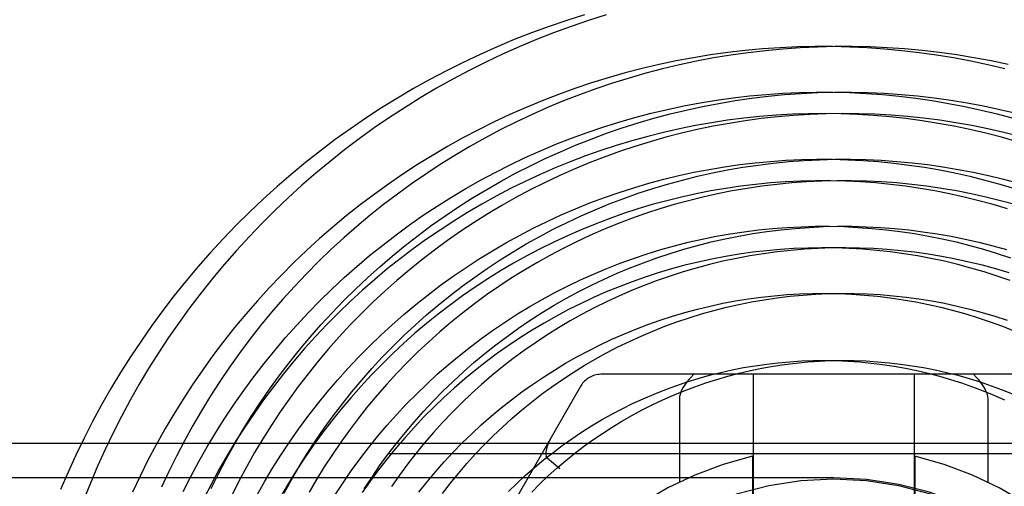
# Model space of a CAD drawing. Header units: inches. Extents: x 0 to 155, y 0 to 100.
# Tile 56 of 102: x 91.285 to 91.714, y 14.754 to 14.957. Entities that reach past the tile are written whole.
import ezdxf

# ---------------------------------------------------------------- set-up
doc = ezdxf.new("R2010")
doc.units = ezdxf.units.IN
doc.header["$LTSCALE"] = 8.5
doc.header["$MEASUREMENT"] = 0
doc.linetypes.add('HIDDEN', pattern=[0.2, 0.1, -0.1])
doc.layers.add('DEFAULT_2', color=8, linetype='HIDDEN')

msp = doc.modelspace()

# ---------------------------------------------------------------- linework, layer by layer
at = {"layer": 'DEFAULT_2', "color": 8, "linetype": 'HIDDEN'}
for p, q in [((91.7411028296, 14.802969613), (91.5384528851, 14.802969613)), ((91.57885975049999, 14.802969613), (91.5775700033, 14.8016293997)), ((91.6047778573, 14.802969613), (91.6047778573, 14.431969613)), ((91.6747778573, 14.802969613), (91.6747778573, 14.431969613)), ((91.7019857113, 14.8016293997), (91.7006959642, 14.802969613)), ((91.529792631, 14.797969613), (91.42846765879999, 14.622469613)), ((91.5726771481, 14.7923901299), (91.5726771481, 14.7560823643)), ((91.7068785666, 14.7923901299), (91.7068785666, 14.7560823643)), ((90.98352785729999, 14.772969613), (92.29602785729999, 14.772969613)), ((92.29602785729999, 14.768369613), (90.98352785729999, 14.768369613)), ((91.515113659, 14.7666121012), (91.5205754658, 14.7620050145)), ((91.6044478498, 14.7673622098), (91.6044478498, 14.4675770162)), ((91.6751078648, 14.7673622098), (91.6751078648, 14.4675770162)), ((91.63977785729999, 14.757969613), (91.0047778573, 14.757969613))]:
    msp.add_line(p, q, dxfattribs=at)
for points in [[(91.53138362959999, 14.9593275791), (91.5236429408, 14.9568871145), (91.5159577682, 14.954271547), (91.50833206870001, 14.9514821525), (91.5007697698, 14.948520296), (91.49327476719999, 14.9453874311), (91.48585092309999, 14.9420850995), (91.4785020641, 14.9386149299), (91.4712319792, 14.9349786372), (91.46404441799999, 14.9311780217), (91.4569430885, 14.9272149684), (91.4499316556, 14.9230914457), (91.44301373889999, 14.9188095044), (91.4361929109, 14.9143712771), (91.4294726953, 14.9097789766), (91.42285656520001, 14.9050348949), (91.4163479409, 14.9001414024), (91.4099501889, 14.8951009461), (91.4036666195, 14.8899160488), (91.3975004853, 14.8845893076), (91.3914549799, 14.8791233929), (91.3855332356, 14.8735210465), (91.3797383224, 14.8677850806), (91.37407324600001, 14.8619183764), (91.3685409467, 14.8559238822), (91.3631442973, 14.8498046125), (91.3578861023, 14.843563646), (91.3527690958, 14.8372041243), (91.3477959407, 14.8307292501), (91.34296922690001, 14.8241422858), (91.3382914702, 14.8174465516), (91.3337651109, 14.8106454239), (91.32939251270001, 14.8037423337), (91.3251759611, 14.7967407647), (91.32111766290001, 14.7896442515), (91.3172197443, 14.7824563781), (91.3134842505, 14.7751807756), (91.3099131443, 14.7678211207), (91.30650830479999, 14.7603811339), (91.3032715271, 14.7528645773)], [(91.54079860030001, 14.9593251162), (91.5331058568, 14.9568929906), (91.52547193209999, 14.9542876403), (91.5179007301, 14.9515104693), (91.5103961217, 14.9485629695), (91.50296194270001, 14.9454467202), (91.4956019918, 14.9421633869), (91.4883200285, 14.938714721), (91.48111977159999, 14.9351025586), (91.4740048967, 14.9313288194), (91.46697903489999, 14.927395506), (91.46004577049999, 14.9233047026), (91.4532086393, 14.9190585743), (91.44647112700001, 14.9146593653), (91.43983666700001, 14.9101093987), (91.43330863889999, 14.9054110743), (91.42689036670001, 14.9005668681), (91.42058511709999, 14.8955793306), (91.4143960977, 14.8904510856), (91.4083264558, 14.885184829), (91.402379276, 14.8797833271), (91.39655757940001, 14.8742494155), (91.39086432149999, 14.8685859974), (91.38530239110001, 14.8627960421), (91.3798746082, 14.8568825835), (91.37458372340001, 14.8508487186), (91.3694324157, 14.8446976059), (91.3644232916, 14.8384324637), (91.3595588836, 14.8320565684), (91.354841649, 14.8255732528), (91.3502739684, 14.8189859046), (91.34585814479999, 14.8122979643), (91.3415964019, 14.8055129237), (91.33749088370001, 14.798634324), (91.3335436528, 14.7916657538), (91.3297566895, 14.7846108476), (91.326131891, 14.7774732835), (91.32267107, 14.7702567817), (91.3193759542, 14.7629651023), (91.31624818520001, 14.7556020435), (91.3132893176, 14.7481714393)], [(91.714245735, 14.9358342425), (91.70687652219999, 14.9375783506), (91.6994670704, 14.9391517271), (91.6920213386, 14.9405534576), (91.68454330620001, 14.9417827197), (91.6770369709, 14.9428387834), (91.6695063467, 14.9437210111), (91.6619554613, 14.9444288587), (91.65438835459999, 14.9449618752), (91.6468090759, 14.9453197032), (91.63922168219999, 14.9455020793), (91.6316302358, 14.945508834), (91.62403880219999, 14.9453398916), (91.6164514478, 14.9449952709), (91.6088722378, 14.9444750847), (91.6013052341, 14.9437795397), (91.59375449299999, 14.9429089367), (91.58622406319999, 14.9418636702), (91.5787179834, 14.9406442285), (91.5712402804, 14.9392511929), (91.5637949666, 14.9376852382), (91.5563860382, 14.9359471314), (91.5490174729, 14.9340377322), (91.5416932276, 14.9319579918), (91.5344172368, 14.9297089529), (91.52719340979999, 14.9272917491), (91.5200256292, 14.9247076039), (91.5129177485, 14.9219578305), (91.50587359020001, 14.9190438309), (91.4988969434, 14.9159670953), (91.4919915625, 14.912729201), (91.48516116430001, 14.9093318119), (91.4784094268, 14.9057766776), (91.4717399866, 14.9020656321), (91.4651564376, 14.8982005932), (91.4586623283, 14.8941835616), (91.45226116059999, 14.8900166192), (91.4459563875, 14.8857019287), (91.4397514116, 14.881241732), (91.4336495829, 14.8766383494), (91.4276541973, 14.8718941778), (91.42176849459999, 14.8670116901), (91.41599565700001, 14.8619934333), (91.4103388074, 14.8568420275), (91.4048010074, 14.8515601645), (91.3993852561, 14.8461506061), (91.3940944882, 14.8406161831), (91.3889315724, 14.8349597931), (91.3838993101, 14.8291843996), (91.37900043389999, 14.8232930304), (91.3742376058, 14.8172887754), (91.36961341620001, 14.8111747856), (91.36513038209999, 14.8049542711), (91.36079094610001, 14.7986304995), (91.3565974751, 14.7922067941), (91.3525522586, 14.7856865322), (91.34865750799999, 14.7790731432), (91.3449153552, 14.7723701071), (91.3413278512, 14.7655809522), (91.3378969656, 14.7587092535), (91.334624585, 14.7517586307)], [(91.715760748, 14.9376852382), (91.7083154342, 14.9392511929), (91.70083773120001, 14.9406442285), (91.69333165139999, 14.9418636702), (91.6858012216, 14.9429089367), (91.6782504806, 14.9437795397), (91.67068347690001, 14.9444750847), (91.6631042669, 14.9449952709), (91.6555169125, 14.9453398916), (91.64792547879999, 14.945508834), (91.64033403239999, 14.9455020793), (91.63274663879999, 14.9453197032), (91.62516736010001, 14.9449618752), (91.6176002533, 14.9444288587), (91.61004936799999, 14.9437210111), (91.6025187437, 14.9428387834), (91.5950124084, 14.9417827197), (91.58753437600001, 14.9405534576), (91.5800886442, 14.9391517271), (91.5726791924, 14.9375783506), (91.56530997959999, 14.9358342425), (91.5579849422, 14.9339204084), (91.55070799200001, 14.9318379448), (91.54348301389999, 14.9295880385), (91.536313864, 14.9271719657), (91.5292043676, 14.9245910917), (91.5221583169, 14.92184687), (91.515179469, 14.9189408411), (91.5082715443, 14.9158746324), (91.5014382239, 14.9126499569), (91.4946831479, 14.9092686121), (91.48800991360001, 14.9057324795), (91.4814220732, 14.9020435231), (91.4749231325, 14.8982037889), (91.4685165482, 14.894215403), (91.46220572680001, 14.8900805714), (91.45599402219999, 14.885801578), (91.4498847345, 14.8813807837), (91.4438811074, 14.8768206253), (91.4379863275, 14.8721236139), (91.4322035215, 14.8672923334), (91.42653575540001, 14.8623294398), (91.4209860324, 14.8572376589), (91.41555729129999, 14.8520197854), (91.41025240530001, 14.8466786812), (91.4050741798, 14.8412172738), (91.40002535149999, 14.835638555), (91.3951085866, 14.8299455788), (91.39032647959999, 14.8241414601), (91.3856815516, 14.8182293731), (91.3811762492, 14.8122125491), (91.3768129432, 14.8060942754), (91.37259392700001, 14.7998778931), (91.3685214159, 14.7935667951), (91.3645975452, 14.7871644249), (91.3608243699, 14.7806742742), (91.357203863, 14.7740998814), (91.3537379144, 14.7674448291), (91.3504283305, 14.7607127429), (91.3472768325, 14.7539072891)], [(91.35667603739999, 14.7519979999), (91.359999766, 14.7585391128), (91.3634748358, 14.7649989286), (91.3670992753, 14.7713739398), (91.3708710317, 14.7776606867), (91.3747879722, 14.7838557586), (91.3788478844, 14.7899557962), (91.3830484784, 14.7959574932), (91.3873873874, 14.8018575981), (91.3918621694, 14.8076529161), (91.3964703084, 14.8133403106), (91.40120921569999, 14.8189167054), (91.4060762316, 14.8243790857), (91.4110686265, 14.8297245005), (91.4161836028, 14.8349500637), (91.4214182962, 14.8400529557), (91.4267697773, 14.8450304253), (91.4322350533, 14.849879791), (91.43781106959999, 14.8545984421), (91.44349471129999, 14.8591838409), (91.4492828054, 14.8636335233), (91.4551721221, 14.8679451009), (91.4611593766, 14.8721162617), (91.4672412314, 14.8761447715), (91.4734142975, 14.8800284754), (91.4796751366, 14.8837652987), (91.48602026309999, 14.8873532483), (91.4924461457, 14.8907904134), (91.49894920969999, 14.8940749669), (91.5055258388, 14.8972051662), (91.51217237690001, 14.9001793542), (91.5188851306, 14.9029959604), (91.5256603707, 14.9056535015), (91.53249433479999, 14.9081505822), (91.5393832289, 14.9104858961), (91.5463232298, 14.9126582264), (91.5533104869, 14.9146664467), (91.56034112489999, 14.9165095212), (91.56741124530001, 14.9181865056), (91.574516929, 14.9196965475), (91.5816542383, 14.9210388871), (91.5888192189, 14.9222128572), (91.5960079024, 14.9232178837), (91.6032163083, 14.9240534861), (91.6104404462, 14.9247192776), (91.6176763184, 14.9252149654), (91.6249199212, 14.9255403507), (91.63216724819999, 14.9256953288), (91.6394142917, 14.9256798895), (91.6466570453, 14.9254941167), (91.65389150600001, 14.9251381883), (91.6611136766, 14.9246123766), (91.6683195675, 14.9239170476), (91.6755051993, 14.9230526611), (91.682666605, 14.9220197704), (91.6897998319, 14.9208190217), (91.69690094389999, 14.9194511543), (91.70396602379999, 14.9179169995), (91.71099117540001, 14.9162174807), (91.7179725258, 14.9143536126)], [(91.4028100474, 14.8079836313), (91.4072854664, 14.8135901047), (91.4118931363, 14.8190909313), (91.416630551, 14.8244830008), (91.4214951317, 14.8297632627), (91.4264842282, 14.834928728), (91.4315951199, 14.8399764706), (91.4368250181, 14.8449036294), (91.4421710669, 14.8497074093), (91.44763034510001, 14.8543850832), (91.45319986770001, 14.8589339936), (91.4588765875, 14.8633515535), (91.46465739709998, 14.8676352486), (91.47053913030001, 14.8717826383), (91.4765185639, 14.8757913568), (91.4825924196, 14.8796591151), (91.4887573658, 14.8833837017), (91.4950100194, 14.886962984), (91.5013469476, 14.8903949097), (91.5077646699, 14.8936775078), (91.51425966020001, 14.8968088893), (91.5208283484, 14.8997872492), (91.5274671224, 14.9026108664), (91.5341723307, 14.9052781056), (91.5409402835, 14.9077874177), (91.54776725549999, 14.9101373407), (91.5546494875, 14.9123265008), (91.56158318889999, 14.9143536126), (91.5685645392, 14.9162174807), (91.5755896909, 14.9179169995), (91.5826547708, 14.9194511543), (91.5897558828, 14.9208190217), (91.59688910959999, 14.9220197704), (91.6040505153, 14.9230526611), (91.61123614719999, 14.9239170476), (91.6184420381, 14.9246123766), (91.6256642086, 14.9251381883), (91.6328986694, 14.9254941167), (91.64014142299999, 14.9256798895), (91.64738846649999, 14.9256953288), (91.6546357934, 14.9255403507), (91.6618793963, 14.9252149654), (91.6691152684, 14.9247192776), (91.67633940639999, 14.9240534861), (91.68354781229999, 14.9232178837), (91.6907364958, 14.9222128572), (91.69790147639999, 14.9210388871), (91.7050387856, 14.9196965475), (91.7121444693, 14.9181865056), (91.71921458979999, 14.9165095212)], [(91.71961584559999, 14.9041435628), (91.71282482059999, 14.9060622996), (91.7059883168, 14.9078199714), (91.69911015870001, 14.909415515), (91.6921941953, 14.9108479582), (91.68524429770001, 14.9121164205), (91.6782643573, 14.9132201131), (91.67125828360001, 14.9141583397), (91.6642300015, 14.9149304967), (91.6571834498, 14.9155360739), (91.6501225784, 14.9159746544), (91.6430513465, 14.9162459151), (91.6359737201, 14.9163496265), (91.6288936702, 14.9162856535), (91.6218151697, 14.916053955), (91.6147421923, 14.9156545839), (91.6076787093, 14.9150876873), (91.60062868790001, 14.9143535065), (91.5935960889, 14.9134523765), (91.5865848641, 14.9123847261), (91.57959895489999, 14.9111510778), (91.5726422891, 14.909752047), (91.5657187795, 14.9081883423), (91.55883232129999, 14.9064607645), (91.5519867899, 14.9045702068), (91.5451860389, 14.9025176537), (91.5384338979, 14.9003041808), (91.53173417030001, 14.8979309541), (91.5250906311, 14.8953992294), (91.518507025, 14.8927103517), (91.511987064, 14.8898657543), (91.5055344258, 14.8868669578), (91.499152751, 14.8837155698), (91.4928456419, 14.8804132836), (91.48661665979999, 14.8769618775), (91.4804693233, 14.8733632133), (91.4744071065, 14.8696192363), (91.4684334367, 14.8657319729), (91.4625516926, 14.8617035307), (91.4567652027, 14.8575360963), (91.45107724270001, 14.8532319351), (91.4454910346, 14.8487933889), (91.4400097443, 14.8442228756), (91.43463647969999, 14.8395228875), (91.4293742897, 14.8346959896), (91.4242261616, 14.8297448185), (91.41919502, 14.8246720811), (91.4142837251, 14.8194805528), (91.4094950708, 14.8141730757), (91.4048317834, 14.8087525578), (91.4002965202, 14.8032219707), (91.3958918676, 14.7975843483), (91.39162034, 14.7918427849), (91.3874843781, 14.7860004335), (91.3834863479, 14.7800605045), (91.3796285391, 14.774026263), (91.37591316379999, 14.767901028), (91.3723423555, 14.7616881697), (91.3689181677, 14.7553911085), (91.36564257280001, 14.7490133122)], [(91.72072339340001, 14.9064607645), (91.7138369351, 14.9081883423), (91.70691342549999, 14.909752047), (91.69995675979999, 14.9111510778), (91.69297085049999, 14.9123847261), (91.6859596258, 14.9134523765), (91.6789270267, 14.9143535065), (91.6718770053, 14.9150876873), (91.6648135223, 14.9156545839), (91.6577405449, 14.916053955), (91.65066204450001, 14.9162856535), (91.64358199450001, 14.9163496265), (91.6365043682, 14.9162459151), (91.6294331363, 14.9159746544), (91.6223722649, 14.9155360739), (91.6153257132, 14.9149304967), (91.60829743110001, 14.9141583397), (91.6012913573, 14.9132201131), (91.59431141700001, 14.9121164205), (91.5873615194, 14.9108479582), (91.5804455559, 14.909415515), (91.5735673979, 14.9078199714), (91.5667308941, 14.9060622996), (91.55993986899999, 14.9041435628), (91.55319812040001, 14.9020649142), (91.5465094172, 14.8998275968), (91.5398774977, 14.8974329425), (91.53330606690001, 14.8948823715), (91.526798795, 14.8921773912), (91.52035931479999, 14.8893195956), (91.5139912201, 14.8863106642), (91.5076980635, 14.8831523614), (91.5014833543, 14.8798465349), (91.4953505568, 14.8763951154), (91.48930308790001, 14.8728001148), (91.4833443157, 14.8690636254), (91.47747755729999, 14.8651878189), (91.4717060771, 14.8611749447), (91.46603308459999, 14.8570273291), (91.46046173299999, 14.8527473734), (91.4549951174, 14.8483375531), (91.4496362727, 14.8438004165), (91.4443881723, 14.8391385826), (91.43925372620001, 14.8343547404), (91.43423577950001, 14.8294516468), (91.42933711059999, 14.8244321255), (91.4245604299, 14.819299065), (91.41990837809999, 14.8140554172), (91.4153835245, 14.8087041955), (91.4109883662, 14.8032484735), (91.406725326, 14.7976913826), (91.4027161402, 14.7922036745)], [(91.3887017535, 14.7503257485), (91.3920586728, 14.7562567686), (91.39555593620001, 14.7621037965), (91.39919145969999, 14.7678635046), (91.40296308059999, 14.7735326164), (91.4068685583, 14.7791079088), (91.41090557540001, 14.7845862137), (91.4150717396, 14.7899644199), (91.41936458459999, 14.7952394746), (91.42378157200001, 14.8004083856), (91.4283200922, 14.8054682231), (91.43297746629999, 14.8104161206), (91.43775094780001, 14.8152492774), (91.4426377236, 14.8199649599), (91.44763491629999, 14.824560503), (91.45273958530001, 14.8290333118), (91.457948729, 14.8333808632), (91.46325928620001, 14.8376007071), (91.46866813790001, 14.841690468), (91.4741721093, 14.8456478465), (91.4797679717, 14.84947062), (91.48545244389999, 14.8531566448), (91.49122219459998, 14.8567038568), (91.4970738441, 14.8601102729), (91.50300396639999, 14.8633739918), (91.50900909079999, 14.8664931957), (91.51508570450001, 14.8694661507), (91.52123025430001, 14.8722912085), (91.52743914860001, 14.8749668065), (91.53370875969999, 14.8774914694), (91.5400354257, 14.8798638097), (91.5464154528, 14.8820825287), (91.5528451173, 14.8841464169), (91.55932066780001, 14.8860543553), (91.5658383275, 14.8878053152), (91.57239429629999, 14.8893983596), (91.57898475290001, 14.8908326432), (91.5856058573, 14.8921074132), (91.5922537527, 14.8932220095), (91.59892456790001, 14.8941758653), (91.60561441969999, 14.894968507), (91.6123194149, 14.8955995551), (91.6190356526, 14.8960687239), (91.6257592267, 14.8963758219), (91.63248622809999, 14.8965207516), (91.63921274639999, 14.89650351), (91.64593487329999, 14.8963241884), (91.65264870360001, 14.8959829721), (91.6593503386, 14.8954801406), (91.6660358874, 14.8948160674), (91.67270147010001, 14.8939912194), (91.67934321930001, 14.8930061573), (91.6859572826, 14.8918615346), (91.692539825, 14.8905580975), (91.699087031, 14.8890966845), (91.7055951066, 14.8874782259), (91.71206028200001, 14.8857037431), (91.7184788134, 14.883774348)], [(91.4219128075, 14.7849065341), (91.4259393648, 14.7901981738), (91.43009404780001, 14.7953924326), (91.43437448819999, 14.8004862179), (91.43877824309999, 14.8054764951), (91.4433027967, 14.8103602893), (91.4479455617, 14.8151346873), (91.4527038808, 14.8197968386), (91.4575750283, 14.8243439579), (91.4625562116, 14.8287733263), (91.46764457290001, 14.8330822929), (91.47283719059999, 14.8372682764), (91.4781310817, 14.8413287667), (91.4835232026, 14.8452613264), (91.4890104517, 14.8490635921), (91.4945896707, 14.8527332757), (91.5002576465, 14.8562681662), (91.50601111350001, 14.8596661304), (91.51184675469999, 14.8629251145), (91.51776120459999, 14.8660431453), (91.5237510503, 14.8690183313), (91.529812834, 14.8718488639), (91.5359430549, 14.8745330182), (91.5421381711, 14.8770691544), (91.5483946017, 14.8794557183), (91.5547087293, 14.8816912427), (91.5610769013, 14.883774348), (91.5674954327, 14.8857037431), (91.5739606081, 14.8874782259), (91.5804686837, 14.8890966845), (91.5870158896, 14.8905580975), (91.59359843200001, 14.8918615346), (91.60021249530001, 14.8930061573), (91.60685424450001, 14.8939912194), (91.6135198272, 14.8948160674), (91.6202053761, 14.8954801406), (91.626907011, 14.8959829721), (91.63362084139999, 14.8963241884), (91.6403429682, 14.89650351), (91.6470694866, 14.8965207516), (91.65379648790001, 14.8963758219), (91.660520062, 14.8960687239), (91.6672362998, 14.8955995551), (91.6739412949, 14.894968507), (91.6806311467, 14.8941758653), (91.6873019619, 14.8932220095), (91.6939498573, 14.8921074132), (91.7005709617, 14.8908326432), (91.7071614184, 14.8893983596), (91.71371738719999, 14.8878053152), (91.7202350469, 14.8860543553)], [(91.7029683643, 14.8784917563), (91.696642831, 14.880057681), (91.6902791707, 14.8814701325), (91.68388111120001, 14.8827281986), (91.67745240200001, 14.8838310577), (91.67099681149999, 14.8847779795), (91.66451812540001, 14.885568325), (91.65802014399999, 14.8862015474), (91.6515066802, 14.8866771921), (91.6449815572, 14.8869948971), (91.63844860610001, 14.8871543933), (91.631911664, 14.8871555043), (91.62537457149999, 14.8869981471), (91.6188411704, 14.8866823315), (91.61231530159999, 14.8862081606), (91.6058008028, 14.8855758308), (91.599301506, 14.884785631), (91.5928212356, 14.8838379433), (91.58636380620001, 14.8827332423), (91.5799330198, 14.881472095), (91.5735326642, 14.8800551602), (91.56716651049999, 14.8784831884), (91.5608383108, 14.8767570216), (91.5545517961, 14.8748775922), (91.5483106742, 14.8728459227), (91.5421186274, 14.8706631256), (91.53597931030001, 14.8683304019), (91.5298963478, 14.8658490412), (91.52387333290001, 14.8632204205), (91.51791382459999, 14.8604460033), (91.51202134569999, 14.8575273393), (91.5061993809, 14.8544660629), (91.50045137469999, 14.8512638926), (91.4947807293, 14.8479226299), (91.48919080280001, 14.8444441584), (91.48368490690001, 14.8408304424), (91.47826630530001, 14.8370835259), (91.4729382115, 14.8332055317), (91.4677037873, 14.8291986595), (91.46256614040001, 14.8250651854), (91.4575283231, 14.82080746), (91.4525933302, 14.8164279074), (91.4477640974, 14.8119290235), (91.4430434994, 14.8073133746), (91.43843434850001, 14.8025835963), (91.4339393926, 14.7977423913), (91.4295613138, 14.7927925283), (91.4253027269, 14.7877368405), (91.4211661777, 14.7825782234), (91.4171541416, 14.7773196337), (91.4132690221, 14.7719640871), (91.4095131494, 14.7665146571), (91.4058887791, 14.7609744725), (91.4023980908, 14.7553467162), (91.3990431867, 14.7496346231)], [(91.71871740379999, 14.8767570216), (91.71238920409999, 14.8784831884), (91.7060230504, 14.8800551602), (91.6996226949, 14.881472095), (91.6931919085, 14.8827332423), (91.686734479, 14.8838379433), (91.6802542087, 14.884785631), (91.6737549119, 14.8855758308), (91.66724041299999, 14.8862081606), (91.6607145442, 14.8866823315), (91.65418114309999, 14.8869981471), (91.6476440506, 14.8871555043), (91.64110710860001, 14.8871543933), (91.6345741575, 14.8869948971), (91.62804903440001, 14.8866771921), (91.62153557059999, 14.8862015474), (91.6150375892, 14.885568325), (91.60855890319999, 14.8847779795), (91.60210331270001, 14.8838310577), (91.5956746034, 14.8827281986), (91.589276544, 14.8814701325), (91.5829128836, 14.880057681), (91.5765873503, 14.8784917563), (91.5703036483, 14.8767733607), (91.56406545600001, 14.8749035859), (91.5578764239, 14.8728836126), (91.5517401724, 14.8707147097), (91.5456602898, 14.8683982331), (91.53964032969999, 14.8659356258), (91.5336838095, 14.8633284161), (91.52779420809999, 14.8605782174), (91.5219749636, 14.8576867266), (91.5162294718, 14.8546557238), (91.51056108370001, 14.8514870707), (91.5049731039, 14.8481827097), (91.49946878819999, 14.8447446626), (91.4940513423, 14.8411750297), (91.4887239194, 14.8374759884), (91.4834896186, 14.8336497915), (91.47835148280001, 14.8296987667), (91.4733124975, 14.8256253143), (91.46837558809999, 14.8214319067), (91.4635436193, 14.8171210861), (91.4588193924, 14.8126954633), (91.4542056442, 14.8081577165), (91.44970504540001, 14.8035105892), (91.4453201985, 14.7987568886), (91.4410536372, 14.7938994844), (91.4369078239, 14.7889413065), (91.4328851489, 14.7838853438), (91.428987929, 14.778734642), (91.42521840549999, 14.7734923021)], [(91.71549025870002, 14.8749035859), (91.7092520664, 14.8767733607), (91.7029683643, 14.8784917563)], [(91.4227662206, 14.7505838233), (91.4262106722, 14.7558321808), (91.4297823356, 14.7609922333), (91.433478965, 14.7660608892), (91.43729823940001, 14.7710351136), (91.44123776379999, 14.7759119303), (91.4452950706, 14.7806884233), (91.44946762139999, 14.7853617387), (91.4537528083, 14.7899290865), (91.4581479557, 14.7943877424), (91.4626503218, 14.7987350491), (91.4672571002, 14.8029684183), (91.47196542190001, 14.8070853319), (91.4767723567, 14.8110833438), (91.4816749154, 14.8149600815), (91.4866700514, 14.8187132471), (91.4917546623, 14.8223406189), (91.4969255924, 14.8258400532), (91.5021796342, 14.8292094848), (91.5075135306, 14.8324469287), (91.5129239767, 14.8355504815), (91.5184076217, 14.838518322), (91.5239610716, 14.8413487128), (91.52958089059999, 14.8440400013), (91.5352636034, 14.8465906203), (91.5410056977, 14.8489990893), (91.5468036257, 14.8512640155), (91.55265380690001, 14.8533840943), (91.55855262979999, 14.8553581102), (91.5644964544, 14.8571849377), (91.57048161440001, 14.8588635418), (91.57650441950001, 14.8603929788), (91.5825611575, 14.8617723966), (91.5886480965, 14.8630010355), (91.5947614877, 14.8640782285), (91.6008975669, 14.8650034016), (91.6070525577, 14.8657760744), (91.6132226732, 14.8663958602), (91.6194041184, 14.8668624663), (91.6255930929, 14.8671756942), (91.6317857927, 14.8673354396), (91.637978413, 14.8673416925), (91.6441671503, 14.8671945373), (91.6503482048, 14.8668941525), (91.6565177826, 14.8664408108), (91.6626720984, 14.8658348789), (91.6688073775, 14.8650768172), (91.6749198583, 14.8641671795), (91.6810057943, 14.8631066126), (91.68706145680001, 14.861895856), (91.6930831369, 14.8605357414), (91.6990671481, 14.8590271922), (91.70500982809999, 14.8573712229), (91.71090754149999, 14.8555689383), (91.7167566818, 14.8536215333)], [(91.44215934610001, 14.7631307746), (91.44565075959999, 14.7679358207), (91.4493645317, 14.7727916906), (91.4531993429, 14.777555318), (91.4571528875, 14.7822236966), (91.4612227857, 14.7867938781), (91.46540658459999, 14.7912629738), (91.46970175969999, 14.7956281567), (91.4741057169, 14.7998866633), (91.4786157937, 14.804035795), (91.4832292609, 14.80807292), (91.48794332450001, 14.8119954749), (91.4927551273, 14.8158009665), (91.49766175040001, 14.8194869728), (91.50266021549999, 14.8230511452), (91.50774748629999, 14.8264912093), (91.5129204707, 14.829804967), (91.5181760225, 14.8329902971), (91.52351094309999, 14.8360451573), (91.528921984, 14.838967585), (91.5344058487, 14.8417556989), (91.5399591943, 14.8444076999), (91.5455786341, 14.8469218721), (91.5512607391, 14.8492965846), (91.5570020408, 14.8515302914), (91.5627990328, 14.8536215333), (91.5686481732, 14.8555689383), (91.57454588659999, 14.8573712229), (91.5804885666, 14.8590271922), (91.58647257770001, 14.8605357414), (91.59249425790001, 14.861895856), (91.5985499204, 14.8631066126), (91.6046358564, 14.8641671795), (91.61074833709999, 14.8650768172), (91.61688361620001, 14.8658348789), (91.62303793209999, 14.8664408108), (91.6292075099, 14.8668941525), (91.6353885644, 14.8671945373), (91.6415773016, 14.8673416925), (91.64776992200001, 14.8673354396), (91.6539626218, 14.8671756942), (91.66015159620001, 14.8668624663), (91.6663330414, 14.8663958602), (91.6725031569, 14.8657760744), (91.6786581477, 14.8650034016), (91.68479422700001, 14.8640782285), (91.6909076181, 14.8630010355), (91.6969945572, 14.8617723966), (91.7030512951, 14.8603929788), (91.7090741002, 14.8588635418), (91.71505926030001, 14.8571849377)], [(91.6995613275, 14.8491946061), (91.69378425, 14.8507277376), (91.6879685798, 14.8521166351), (91.6821179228, 14.8533603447), (91.6762359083, 14.8544580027), (91.67032618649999, 14.8554088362), (91.664392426, 14.8562121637), (91.6584383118, 14.8568673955), (91.65246754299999, 14.8573740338), (91.6464838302, 14.8577316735), (91.6404908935, 14.8579400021), (91.63449246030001, 14.8579988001), (91.6284922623, 14.8579079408), (91.6224940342, 14.8576673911), (91.61650151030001, 14.8572772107), (91.61051842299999, 14.8567375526), (91.60454849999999, 14.856048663), (91.5985954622, 14.8552108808), (91.5926630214, 14.8542246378), (91.5867548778, 14.8530904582), (91.58087471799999, 14.8518089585), (91.5750262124, 14.8503808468), (91.569213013, 14.8488069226), (91.5634387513, 14.8470880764), (91.5577070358, 14.845225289), (91.5520214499, 14.8432196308), (91.54638554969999, 14.8410722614), (91.5408028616, 14.8387844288), (91.5352768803, 14.8363574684), (91.5298110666, 14.8337928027), (91.5244088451, 14.8310919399), (91.5190736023, 14.8282564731), (91.5138086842, 14.8252880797), (91.5086173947, 14.8221885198), (91.50350299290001, 14.8189596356), (91.4984686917, 14.8156033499), (91.49351765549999, 14.8121216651), (91.48865299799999, 14.8085166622), (91.4838777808, 14.804790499), (91.4791950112, 14.8009454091), (91.4746076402, 14.7969837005), (91.4701185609, 14.7929077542), (91.46573060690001, 14.7887200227), (91.4614465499, 14.7844230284), (91.4572690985, 14.7800193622), (91.4532008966, 14.7755116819), (91.449244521, 14.7709027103), (91.4454024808, 14.766195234), (91.4416772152, 14.7613921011), (91.43807109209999, 14.75649622), (91.43458640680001, 14.7515105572)], [(91.7161169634, 14.8470880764), (91.7103427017, 14.8488069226), (91.70452950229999, 14.8503808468), (91.6986809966, 14.8518089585), (91.6928008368, 14.8530904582), (91.6868926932, 14.8542246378), (91.6809602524, 14.8552108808), (91.67500721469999, 14.856048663), (91.66903729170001, 14.8567375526), (91.66305420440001, 14.8572772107), (91.6570616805, 14.8576673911), (91.6510634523, 14.8579079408), (91.6450632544, 14.8579988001), (91.6390648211, 14.8579400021), (91.63307188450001, 14.8577316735), (91.6270881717, 14.8573740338), (91.62111740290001, 14.8568673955), (91.6151632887, 14.8562121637), (91.6092295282, 14.8554088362), (91.6033198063, 14.8544580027), (91.5974377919, 14.8533603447), (91.5915871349, 14.8521166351), (91.58577146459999, 14.8507277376), (91.57999438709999, 14.8491946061), (91.5742594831, 14.8475182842), (91.56857030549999, 14.8456999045), (91.5629303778, 14.8437406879), (91.5573431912, 14.841641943), (91.5518122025, 14.8394050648), (91.54634083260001, 14.8370315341), (91.5409324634, 14.8345229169), (91.5355904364, 14.8318808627), (91.53031805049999, 14.829107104), (91.52511855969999, 14.826203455), (91.5199951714, 14.8231718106), (91.5149510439, 14.8200141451), (91.5099892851, 14.8167325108), (91.50511295, 14.813329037), (91.50032503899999, 14.8098059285), (91.49562849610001, 14.8061654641), (91.4910262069, 14.8024099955), (91.48652099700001, 14.7985419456), (91.48211563, 14.7945638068), (91.477812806, 14.7904781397), (91.47361515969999, 14.7862875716), (91.469525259, 14.7819947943), (91.4655456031, 14.7776025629), (91.4616786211, 14.7731136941), (91.45792667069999, 14.7685310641), (91.45429203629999, 14.7638576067), (91.4507769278, 14.759096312), (91.4473834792, 14.7542502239)], [(91.7166253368, 14.8437406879), (91.7109854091, 14.8456999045), (91.7052962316, 14.8475182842), (91.6995613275, 14.8491946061)], [(91.4592606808, 14.7517601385), (91.46281953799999, 14.7562252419), (91.46648917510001, 14.7605968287), (91.4702671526, 14.7648721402), (91.4741509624, 14.7690484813), (91.4781380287, 14.7731232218), (91.4822257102, 14.7770937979), (91.4864113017, 14.7809577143), (91.49069203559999, 14.7847125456), (91.4950650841, 14.7883559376), (91.4995275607, 14.7918856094), (91.5040765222, 14.7952993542), (91.5087089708, 14.7985950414), (91.5134218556, 14.8017706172), (91.5182120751, 14.8048241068), (91.5230764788, 14.8077536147), (91.5280118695, 14.8105573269), (91.533015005, 14.8132335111), (91.5380826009, 14.8157805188), (91.54321133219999, 14.8181967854), (91.54839783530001, 14.820480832), (91.5536387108, 14.8226312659), (91.55893052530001, 14.8246467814), (91.56426981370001, 14.8265261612), (91.56965308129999, 14.8282682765), (91.5750768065, 14.8298720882), (91.5805374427, 14.8313366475), (91.5860314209, 14.8326610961), (91.5915551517, 14.8338446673), (91.59710502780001, 14.8348866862), (91.6026774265, 14.8357865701), (91.6082687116, 14.836543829), (91.61387523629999, 14.8371580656), (91.6194933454, 14.8376289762), (91.6251193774, 14.8379563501), (91.6307496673, 14.8381400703), (91.6363805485, 14.8381801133), (91.6420083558, 14.8380765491), (91.64762942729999, 14.8378295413), (91.653240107, 14.8374393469), (91.65883674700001, 14.8369063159), (91.6644157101, 14.8362308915), (91.66997337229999, 14.8354136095), (91.67550612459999, 14.834455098), (91.6810103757, 14.833356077), (91.68648255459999, 14.8321173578), (91.6919191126, 14.8307398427), (91.6973165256, 14.8292245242), (91.7026712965, 14.8275724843), (91.7079799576, 14.825784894), (91.7132390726, 14.8238630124), (91.71844523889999, 14.8218081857)], [(91.587636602, 14.8307398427), (91.59307316, 14.8321173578), (91.5985453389, 14.833356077), (91.6040495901, 14.834455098), (91.6095823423, 14.8354136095), (91.6151400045, 14.8362308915), (91.6207189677, 14.8369063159), (91.62631560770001, 14.8374393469), (91.63192628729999, 14.8378295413), (91.63754735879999, 14.8380765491), (91.64317516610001, 14.8381801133), (91.6488060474, 14.8381400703), (91.6544363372, 14.8379563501), (91.6600623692, 14.8376289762), (91.6656804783, 14.8371580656), (91.67128700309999, 14.836543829), (91.6768782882, 14.8357865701), (91.68245068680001, 14.8348866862), (91.68800056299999, 14.8338446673), (91.6935242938, 14.8326610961), (91.699018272, 14.8313366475), (91.7044789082, 14.8298720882), (91.7099026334, 14.8282682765), (91.715285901, 14.8265261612)], [(91.4695659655, 14.7512010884), (91.4729564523, 14.755593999), (91.47645986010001, 14.759900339), (91.4800739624, 14.7641172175), (91.48379645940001, 14.768241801), (91.48762497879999, 14.7722713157), (91.49155707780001, 14.7762030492), (91.4955902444, 14.7800343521), (91.4997218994, 14.7837626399), (91.5039493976, 14.7873853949), (91.5082700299, 14.7909001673), (91.5126810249, 14.7943045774), (91.5171795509, 14.797596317), (91.5217627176, 14.8007731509), (91.526427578, 14.8038329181), (91.53117113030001, 14.8067735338), (91.5359903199, 14.8095929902), (91.5408820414, 14.8122893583), (91.5458431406, 14.8148607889), (91.55087041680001, 14.8173055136), (91.5559606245, 14.8196218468), (91.56111047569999, 14.8218081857), (91.56631664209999, 14.8238630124), (91.57157575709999, 14.825784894), (91.5768844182, 14.8275724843), (91.5822391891, 14.8292245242), (91.587636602, 14.8307398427)], [(91.3688582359, 14.7533117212), (91.372043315, 14.759720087), (91.37537970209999, 14.7660531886), (91.3788656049, 14.7723074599), (91.38249914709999, 14.7784793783), (91.3862783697, 14.7845654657), (91.39020123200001, 14.7905622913), (91.39426561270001, 14.796466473), (91.3984693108, 14.8022746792), (91.4028100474, 14.8079836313)], [(91.4982393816, 14.7519681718), (91.5019111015, 14.7555568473), (91.50567420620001, 14.7590460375), (91.5095260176, 14.762433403), (91.51346379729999, 14.7657166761), (91.51748474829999, 14.7688936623), (91.5215860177, 14.7719622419), (91.5257646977, 14.7749203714), (91.53001782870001, 14.7777660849), (91.5343424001, 14.7804974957), (91.5387353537, 14.783112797), (91.54319358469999, 14.7856102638), (91.54771394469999, 14.7879882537), (91.5522932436, 14.7902452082), (91.5569282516, 14.7923796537), (91.56161570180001, 14.7943902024), (91.5663522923, 14.7962755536), (91.57113468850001, 14.7980344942), (91.57595952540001, 14.7996658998), (91.58082341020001, 14.8011687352), (91.5857229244, 14.8025420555), (91.5906546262, 14.8037850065), (91.59561505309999, 14.8048968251), (91.600600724, 14.8058768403), (91.60560814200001, 14.8067244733), (91.6106337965, 14.8074392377), (91.61567416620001, 14.8080207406), (91.620725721, 14.808468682), (91.6257849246, 14.8087828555), (91.6308482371, 14.8089631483), (91.6359121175, 14.809009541), (91.64097302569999, 14.8089221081), (91.6460274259, 14.8087010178), (91.6510717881, 14.8083465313), (91.6561025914, 14.8078590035), (91.6611163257, 14.807238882), (91.6661094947, 14.8064867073), (91.6710786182, 14.8056031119), (91.6760202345, 14.8045888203), (91.6809309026, 14.8034446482), (91.6858072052, 14.8021715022), (91.6906457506, 14.8007703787), (91.69544317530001, 14.7992423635), (91.70019614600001, 14.7975886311), (91.7049013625, 14.7958104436), (91.7095555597, 14.7939091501), (91.71415550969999, 14.7918861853)], [(91.5937485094, 14.8021715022), (91.59862481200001, 14.8034446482), (91.60353548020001, 14.8045888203), (91.6084770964, 14.8056031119), (91.6134462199, 14.8064867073), (91.618439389, 14.807238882), (91.6234531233, 14.8078590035), (91.6284839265, 14.8083465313), (91.6335282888, 14.8087010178), (91.63858268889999, 14.8089221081), (91.6436435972, 14.809009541), (91.6487074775, 14.8089631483), (91.65377079, 14.8087828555), (91.65882999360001, 14.808468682), (91.6638815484, 14.8080207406), (91.6689219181, 14.8074392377), (91.6739475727, 14.8067244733), (91.67895499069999, 14.8058768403), (91.6839406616, 14.8048968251), (91.6889010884, 14.8037850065), (91.6938327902, 14.8025420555), (91.69873230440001, 14.8011687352), (91.7035961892, 14.7996658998), (91.70842102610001, 14.7980344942), (91.7132034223, 14.7962755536), (91.71794001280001, 14.7943902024)], [(91.5083964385, 14.751787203), (91.51192417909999, 14.7553176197), (91.515546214, 14.7587547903), (91.5192600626, 14.7620962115), (91.52306317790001, 14.7653394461), (91.5269529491, 14.7684821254), (91.5309267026, 14.77152195), (91.53498170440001, 14.7744566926), (91.539115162, 14.7772841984), (91.54332422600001, 14.7800023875), (91.5476059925, 14.7826092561), (91.5519575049, 14.7851028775), (91.5563757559, 14.7874814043), (91.5608576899, 14.7897430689), (91.5654002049, 14.7918861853), (91.570000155, 14.7939091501), (91.5746543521, 14.7958104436), (91.57935956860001, 14.7975886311), (91.58411253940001, 14.7992423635), (91.588909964, 14.8007703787), (91.5937485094, 14.8021715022)], [(91.5775700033, 14.8016293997), (91.5767398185, 14.8007257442), (91.57597572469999, 14.799816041), (91.5752801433, 14.7989007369), (91.57465451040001, 14.797978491), (91.5740969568, 14.7970472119), (91.57361815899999, 14.7961095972), (91.57322292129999, 14.7951631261), (91.57292622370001, 14.7942213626), (91.5727459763, 14.7932986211), (91.5726771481, 14.7923901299)], [(91.70633279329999, 14.7951631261), (91.70593755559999, 14.7961095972), (91.7054587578, 14.7970472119), (91.7049012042, 14.797978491), (91.70427557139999, 14.7989007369), (91.70357998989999, 14.799816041), (91.70281589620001, 14.8007257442), (91.7019857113, 14.8016293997)], [(91.70633279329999, 14.7951631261), (91.7066294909, 14.7942213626), (91.7068097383, 14.7932986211), (91.7068785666, 14.7923901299)], [(91.4027161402, 14.7922036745), (91.39889436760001, 14.7867128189), (91.3950416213, 14.7808938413), (91.3913289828, 14.7749867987), (91.3877584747, 14.7689950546), (91.3843320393, 14.7629220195), (91.3810515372, 14.7567711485), (91.3779187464, 14.7505459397)], [(91.4005670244, 14.7512917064), (91.40377942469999, 14.7570996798), (91.40713252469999, 14.7628299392), (91.41062443, 14.7684790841), (91.4142531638, 14.7740437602), (91.4180166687, 14.7795206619), (91.4219128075, 14.7849065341)], [(91.5173279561, 14.7763801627), (91.5168115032, 14.7754565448), (91.5163455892, 14.7745634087), (91.5159293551, 14.7737014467), (91.5155621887, 14.7728704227), (91.51524333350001, 14.772069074), (91.5149745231, 14.7712999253), (91.5147570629, 14.7705660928), (91.514593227, 14.7698635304), (91.514484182, 14.7691823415), (91.5144419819, 14.7685389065), (91.5144770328, 14.767938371), (91.5145968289, 14.7674037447)], [(91.42521840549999, 14.7734923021), (91.4215787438, 14.7681614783), (91.41807103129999, 14.7627453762), (91.4146972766, 14.7572472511), (91.4114594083, 14.7516704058)], [(91.515113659, 14.7666121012), (91.5148102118, 14.7669648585), (91.5145968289, 14.7674037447)], [(91.4354938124, 14.7532169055), (91.4388333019, 14.7583141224), (91.44215934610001, 14.7631307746)]]:
    msp.add_lwpolyline(points, dxfattribs=at)
for radius in [0.53, 0.25, 0.14]:
    msp.add_circle((91.63977785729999, 14.617469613), radius, dxfattribs=at)
for centre, radius, start, end in [((91.63977785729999, 14.617469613), 0.985, 203.324555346, 156.675444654), ((91.5384528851, 14.792969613), 0.01, 90, 150), ((91.63977785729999, 14.617469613), 0.154, 103.2626700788, 256.7373299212), ((91.63977785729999, 14.617469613), 0.154, 283.2626700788, 76.7373299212), ((91.63977785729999, 14.617469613), 0.1405, 270, 90)]:
    msp.add_arc(centre, radius, start, end, dxfattribs=at)

doc.saveas('drawing.dxf')
